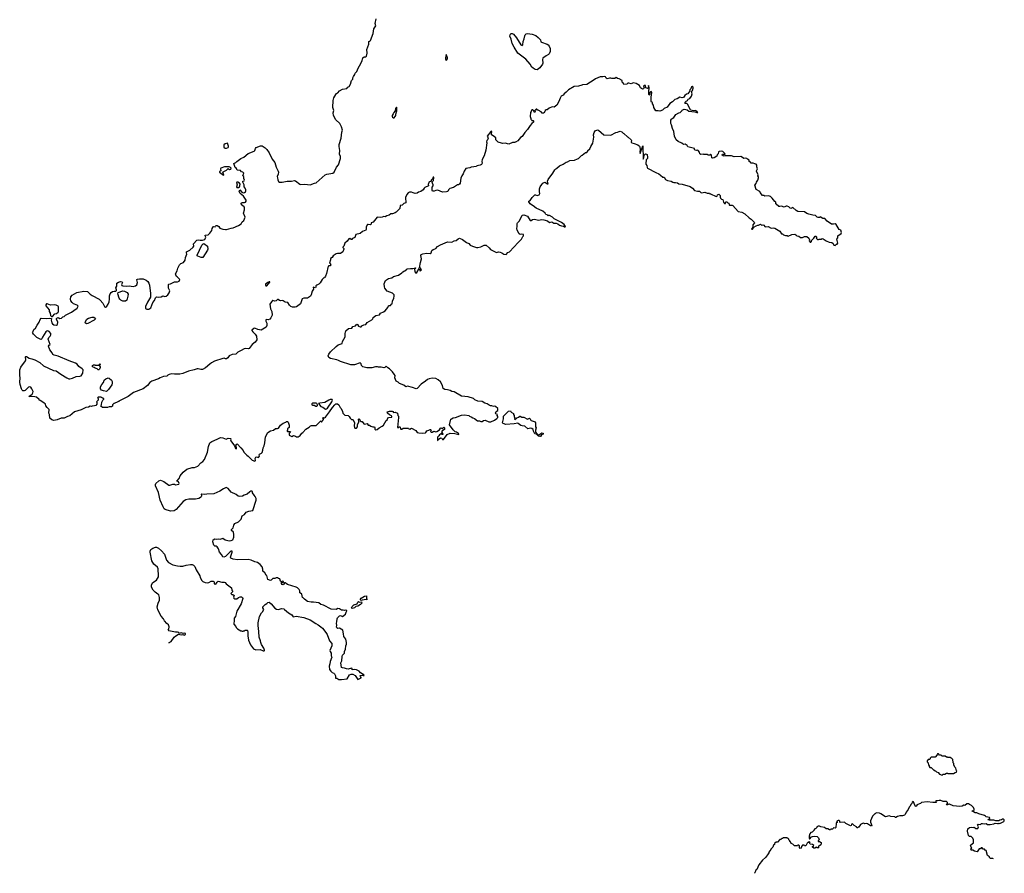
# Model space of a CAD drawing. Extents: x 2029662 to 2246637, y 225654 to 401419.
# Tile 1 of 256: x 2040260 to 2059370, y 259205 to 275766. Entities that reach past the tile are written whole.
import ezdxf

# ---------------------------------------------------------------- set-up
doc = ezdxf.new("R2010")
doc.units = 0

msp = doc.modelspace()

# ---------------------------------------------------------------- linework, layer by layer
at = {"layer": '0CON20XD'}
for points in [[(2042179, 270671), (2042215, 270685), (2042249, 270679), (2042254, 270665), (2042238, 270625), (2042245, 270611), (2042262, 270602), (2042325, 270594), (2042385, 270604), (2042465, 270589), (2042509, 270601), (2042531, 270619), (2042544, 270665), (2042533, 270717), (2042535, 270725), (2042545, 270732), (2042585, 270739), (2042656, 270736), (2042712, 270712), (2042745, 270688), (2042767, 270655), (2042778, 270615), (2042801, 270455), (2042801, 270405), (2042799, 270385), (2042739, 270285), (2042704, 270204), (2042701, 270161), (2042725, 270147), (2042765, 270149), (2042807, 270175), (2042845, 270282), (2042878, 270315), (2042893, 270367), (2042915, 270390), (2042945, 270382), (2043005, 270390), (2043035, 270408), (2043055, 270402), (2043065, 270398), (2043105, 270402), (2043132, 270425), (2043163, 270465), (2043171, 270505), (2043150, 270555), (2043148, 270625), (2043155, 270632), (2043185, 270638), (2043265, 270680), (2043325, 270682), (2043357, 270693), (2043367, 270727), (2043323, 270773), (2043302, 270785), (2043288, 270815), (2043287, 270835), (2043319, 270895), (2043329, 270945), (2043359, 271011), (2043385, 271037), (2043442, 271055), (2043472, 271098), (2043475, 271150), (2043506, 271214), (2043498, 271245), (2043500, 271265), (2043563, 271297), (2043630, 271355), (2043639, 271375), (2043636, 271414), (2043695, 271489), (2043725, 271497), (2043765, 271486), (2043805, 271488), (2043855, 271500), (2043872, 271545), (2043857, 271575), (2043858, 271585), (2043917, 271593), (2043952, 271625), (2043989, 271675), (2043993, 271715), (2044013, 271747), (2044025, 271752), (2044055, 271749), (2044063, 271757), (2044076, 271774), (2044095, 271775), (2044124, 271755), (2044145, 271722), (2044205, 271703), (2044255, 271693), (2044275, 271694), (2044365, 271723), (2044405, 271727), (2044505, 271772), (2044557, 271803), (2044576, 271845), (2044608, 271872), (2044639, 271935), (2044607, 272015), (2044624, 272075), (2044623, 272115), (2044616, 272136), (2044568, 272175), (2044561, 272205), (2044575, 272220), (2044625, 272220), (2044644, 272226), (2044656, 272244), (2044657, 272265), (2044605, 272345), (2044542, 272395), (2044521, 272435), (2044535, 272462), (2044571, 272421), (2044595, 272406), (2044620, 272410), (2044645, 272429), (2044651, 272445), (2044648, 272465), (2044638, 272498), (2044618, 272525), (2044615, 272560), (2044607, 272587), (2044588, 272615), (2044590, 272635), (2044615, 272642), (2044622, 272655), (2044613, 272685), (2044612, 272722), (2044590, 272735), (2044608, 272785), (2044590, 272805), (2044564, 272814), (2044545, 272840), (2044482, 272845), (2044465, 272880), (2044440, 272895), (2044414, 272975), (2044455, 272992), (2044476, 273014), (2044555, 273071), (2044609, 273101), (2044695, 273170), (2044810, 273215), (2044822, 273228), (2044835, 273270), (2044847, 273283), (2044935, 273320), (2044965, 273316), (2045025, 273278), (2045055, 273248), (2045105, 273180), (2045159, 273059), (2045212, 272995), (2045237, 272905), (2045276, 272825), (2045280, 272805), (2045275, 272770), (2045260, 272725), (2045262, 272695), (2045270, 272660), (2045286, 272625), (2045305, 272611), (2045355, 272611), (2045454, 272634), (2045537, 272633), (2045595, 272647), (2045611, 272641), (2045695, 272576), (2045715, 272571), (2045794, 272576), (2045895, 272563), (2045980, 272595), (2046015, 272601), (2046187, 272753), (2046222, 272768), (2046335, 272789), (2046366, 272805), (2046407, 272905), (2046445, 272951), (2046486, 273075), (2046484, 273114), (2046468, 273158), (2046471, 273225), (2046468, 273268), (2046458, 273308), (2046459, 273345), (2046502, 273465), (2046512, 273585), (2046523, 273625), (2046506, 273685), (2046476, 273755), (2046397, 273825), (2046352, 273905), (2046343, 273957), (2046357, 274005), (2046338, 274065), (2046342, 274195), (2046359, 274251), (2046396, 274315), (2046409, 274331), (2046435, 274346), (2046467, 274383), (2046525, 274416), (2046608, 274432), (2046626, 274455), (2046655, 274470), (2046678, 274512), (2046701, 274589), (2046725, 274614), (2046729, 274635), (2046736, 274665), (2046763, 274705), (2046771, 274729), (2046802, 274758), (2046832, 274828), (2046880, 274915), (2046907, 274975), (2046919, 275025), (2046945, 275048), (2046975, 275045), (2046989, 275055), (2047003, 275115), (2047000, 275185), (2047037, 275293), (2047035, 275340), (2047055, 275346), (2047067, 275363), (2047119, 275501), (2047135, 275586), (2047173, 275645), (2047162, 275695), (2047176, 275784)], [(2050305, 274791), (2050265, 274797), (2050224, 274824), (2050203, 274845), (2050169, 274905), (2050085, 275002), (2050055, 275017), (2049926, 275116), (2049855, 275235), (2049819, 275305), (2049801, 275385), (2049773, 275445), (2049777, 275475), (2049794, 275496), (2049815, 275498), (2049845, 275486), (2049904, 275415), (2049985, 275278), (2050015, 275264), (2050027, 275275), (2050031, 275345), (2050051, 275395), (2050061, 275455), (2050071, 275475), (2050091, 275489), (2050115, 275495), (2050204, 275485), (2050276, 275456), (2050322, 275422), (2050369, 275375), (2050376, 275336), (2050385, 275328), (2050495, 275292), (2050518, 275278), (2050537, 275255), (2050554, 275205), (2050553, 275147), (2050537, 275105), (2050521, 275089), (2050475, 275067), (2050412, 275018), (2050408, 274995), (2050413, 274925), (2050409, 274905), (2050358, 274832), (2050305, 274791)], [(2048545, 274980), (2048563, 275005), (2048563, 275023), (2048552, 275065), (2048535, 275090), (2048528, 275065), (2048530, 275045), (2048522, 275035), (2048522, 274995), (2048545, 274980)], [(2050635, 271903), (2050604, 271934), (2050545, 271970), (2050535, 271973), (2050515, 271961), (2050495, 271977), (2050470, 271985), (2050460, 272010), (2050415, 272052), (2050282, 272112), (2050225, 272157), (2050193, 272173), (2050167, 272195), (2050143, 272233), (2050142, 272245), (2050169, 272261), (2050204, 272316), (2050255, 272367), (2050268, 272368), (2050305, 272357), (2050345, 272368), (2050356, 272395), (2050348, 272428), (2050350, 272485), (2050363, 272525), (2050391, 272569), (2050415, 272593), (2050455, 272612), (2050505, 272582), (2050516, 272584), (2050507, 272635), (2050517, 272665), (2050610, 272790), (2050645, 272852), (2050665, 272872), (2050685, 272883), (2050735, 272932), (2050806, 272964), (2050865, 273003), (2050890, 273010), (2050935, 273036), (2051025, 273042), (2051085, 273068), (2051105, 273070), (2051165, 273130), (2051180, 273135), (2051210, 273165), (2051243, 273187), (2051265, 273190), (2051290, 273215), (2051290, 273225), (2051325, 273260), (2051343, 273307), (2051387, 273373), (2051402, 273485), (2051398, 273535), (2051408, 273575), (2051431, 273609), (2051475, 273628), (2051495, 273620), (2051595, 273532), (2051735, 273528), (2051830, 273575), (2051865, 273582), (2051895, 273598), (2051915, 273600), (2051945, 273590), (2051970, 273565), (2051985, 273560), (2052055, 273490), (2052070, 273485), (2052126, 273435), (2052132, 273422), (2052131, 273391), (2052140, 273375), (2052185, 273367), (2052255, 273340), (2052289, 273315), (2052298, 273295), (2052301, 273245), (2052295, 273205), (2052305, 273168), (2052355, 273320), (2052363, 273063), (2052376, 273085), (2052381, 273135), (2052405, 273162), (2052425, 273160), (2052438, 273148), (2052445, 273090), (2052445, 273070), (2052422, 273048), (2052410, 272975), (2052412, 272962), (2052432, 272935), (2052437, 272895), (2052443, 272885), (2052605, 272800), (2052666, 272776), (2052695, 272747), (2052743, 272713), (2052768, 272708), (2052797, 272667), (2052832, 272645), (2052905, 272630), (2052935, 272611), (2052955, 272606), (2052989, 272609), (2053028, 272598), (2053055, 272582), (2053115, 272576), (2053275, 272529), (2053320, 272500), (2053355, 272452), (2053415, 272440), (2053455, 272442), (2053480, 272415), (2053495, 272408), (2053555, 272418), (2053605, 272398), (2053645, 272400), (2053655, 272390), (2053665, 272390), (2053775, 272338), (2053795, 272342), (2053805, 272370), (2053832, 272382), (2053853, 272355), (2053854, 272324), (2053862, 272305), (2053882, 272285), (2053908, 272278), (2053918, 272228), (2053942, 272202), (2053958, 272202), (2053965, 272230), (2053985, 272230), (2054004, 272214), (2054026, 272206), (2054028, 272175), (2054035, 272168), (2054085, 272167), (2054101, 272161), (2054207, 272047), (2054275, 272030), (2054335, 271999), (2054415, 271920), (2054456, 271896), (2054515, 271837), (2054519, 271825), (2054491, 271785), (2054487, 271743), (2054465, 271703), (2054485, 271702), (2054511, 271739), (2054555, 271768), (2054585, 271780), (2054602, 271778), (2054635, 271798), (2054655, 271782), (2054685, 271788), (2054705, 271782), (2054720, 271755), (2054734, 271744), (2054785, 271752), (2054845, 271722), (2054885, 271728), (2054915, 271723), (2055016, 271666), (2055045, 271608), (2055065, 271608), (2055083, 271593), (2055125, 271578), (2055155, 271580), (2055175, 271568), (2055245, 271598), (2055305, 271603), (2055322, 271595), (2055341, 271571), (2055385, 271568), (2055415, 271542), (2055455, 271543), (2055495, 271562), (2055535, 271560), (2055577, 271527), (2055590, 271495), (2055580, 271475), (2055605, 271450), (2055615, 271450), (2055628, 271462), (2055630, 271485), (2055672, 271525), (2055698, 271565), (2055715, 271567), (2055730, 271545), (2055720, 271525), (2055745, 271500), (2055765, 271500), (2055775, 271510), (2055815, 271510), (2055835, 271520), (2055855, 271517), (2055915, 271476), (2055970, 271450), (2056025, 271444), (2056047, 271425), (2056064, 271394), (2056085, 271387), (2056115, 271410), (2056125, 271410), (2056137, 271433), (2056120, 271505), (2056136, 271534), (2056142, 271575), (2056206, 271615), (2056209, 271635), (2056197, 271685), (2056166, 271696), (2056108, 271795), (2056085, 271802), (2056054, 271796), (2056015, 271801), (2055934, 271855), (2055885, 271907), (2055845, 271909), (2055795, 271938), (2055785, 271930), (2055755, 271928), (2055735, 271937), (2055706, 271966), (2055655, 271971), (2055575, 271990), (2055536, 272006), (2055495, 272036), (2055365, 272047), (2055333, 272063), (2055265, 272120), (2055228, 272102), (2055215, 272106), (2055185, 272137), (2055156, 272146), (2055134, 272146), (2055095, 272130), (2055045, 272150), (2055015, 272139), (2054995, 272141), (2054942, 272185), (2054934, 272195), (2054934, 272224), (2054915, 272236), (2054866, 272305), (2054834, 272335), (2054795, 272350), (2054725, 272342), (2054705, 272352), (2054675, 272352), (2054630, 272415), (2054622, 272435), (2054554, 272474), (2054531, 272555), (2054552, 272585), (2054558, 272615), (2054585, 272650), (2054599, 272695), (2054598, 272715), (2054588, 272735), (2054592, 272755), (2054588, 272775), (2054558, 272818), (2054560, 272835), (2054580, 272875), (2054567, 272913), (2054566, 272946), (2054555, 272962), (2054525, 272968), (2054495, 272982), (2054455, 272982), (2054435, 273008), (2054420, 273015), (2054415, 273040), (2054385, 273058), (2054370, 273075), (2054355, 273080), (2054313, 273073), (2054288, 273095), (2054255, 273112), (2054125, 273106), (2054075, 273122), (2053955, 273122), (2053935, 273117), (2053913, 273123), (2053897, 273135), (2053903, 273155), (2053925, 273160), (2053945, 273150), (2053950, 273165), (2053906, 273206), (2053875, 273217), (2053835, 273210), (2053821, 273199), (2053816, 273164), (2053798, 273142), (2053792, 273115), (2053742, 273085), (2053715, 273076), (2053696, 273086), (2053688, 273135), (2053675, 273150), (2053665, 273150), (2053655, 273140), (2053625, 273140), (2053605, 273152), (2053535, 273150), (2053528, 273158), (2053483, 273153), (2053462, 273165), (2053456, 273196), (2053425, 273228), (2053415, 273232), (2053395, 273228), (2053367, 273237), (2053360, 273245), (2053358, 273268), (2053225, 273302), (2053213, 273325), (2053195, 273341), (2053175, 273349), (2053145, 273343), (2053112, 273372), (2053037, 273405), (2053003, 273433), (2052966, 273505), (2052956, 273595), (2052929, 273655), (2052912, 273725), (2052898, 273755), (2052899, 273815), (2052908, 273835), (2052925, 273852), (2052953, 273867), (2052998, 273925), (2053055, 273958), (2053080, 273965), (2053110, 273995), (2053115, 274010), (2053157, 274027), (2053186, 274026), (2053212, 274018), (2053245, 273994), (2053365, 273980), (2053405, 273964), (2053420, 273965), (2053405, 273988), (2053385, 274000), (2053367, 274003), (2053345, 273997), (2053281, 274011), (2053229, 274119), (2053207, 274137), (2053185, 274137), (2053167, 274147), (2053173, 274165), (2053195, 274188), (2053219, 274201), (2053232, 274225), (2053268, 274235), (2053300, 274285), (2053310, 274325), (2053300, 274375), (2053317, 274393), (2053328, 274435), (2053328, 274455), (2053315, 274468), (2053302, 274465), (2053286, 274424), (2053267, 274405), (2053260, 274375), (2053242, 274348), (2053225, 274330), (2053201, 274319), (2053168, 274292), (2053145, 274257), (2053115, 274252), (2053075, 274260), (2053020, 274230), (2052975, 274216), (2052929, 274171), (2052881, 274139), (2052825, 274070), (2052769, 274041), (2052735, 274010), (2052685, 273990), (2052655, 274000), (2052605, 273998), (2052569, 274065), (2052560, 274105), (2052543, 274135), (2052542, 274155), (2052535, 274168), (2052525, 274168), (2052519, 274185), (2052517, 274265), (2052526, 274356), (2052515, 274370), (2052504, 274366), (2052492, 274355), (2052485, 274310), (2052475, 274300), (2052472, 274312), (2052470, 274375), (2052480, 274445), (2052465, 274488), (2052456, 274444), (2052445, 274432), (2052412, 274445), (2052406, 274486), (2052385, 274492), (2052368, 274475), (2052377, 274445), (2052373, 274435), (2052365, 274423), (2052345, 274420), (2052312, 274445), (2052288, 274488), (2052225, 274526), (2052165, 274541), (2052125, 274520), (2052084, 274536), (2052065, 274532), (2052045, 274512), (2051985, 274510), (2051975, 274540), (2051960, 274545), (2051952, 274555), (2051950, 274585), (2051895, 274618), (2051863, 274623), (2051835, 274642), (2051812, 274628), (2051755, 274622), (2051732, 274632), (2051705, 274633), (2051665, 274619), (2051645, 274632), (2051632, 274655), (2051615, 274663), (2051575, 274657), (2051525, 274660), (2051435, 274620), (2051411, 274598), (2051265, 274506), (2051185, 274502), (2051173, 274497)], [(2051173, 274497), (2051106, 274474), (2051023, 274467), (2050914, 274406), (2050865, 274358), (2050825, 274329), (2050805, 274304), (2050771, 274280), (2050750, 274245), (2050725, 274177), (2050685, 274107), (2050635, 274071), (2050593, 274077), (2050535, 274050), (2050495, 274020), (2050475, 274020), (2050460, 274005), (2050460, 273995), (2050435, 273950), (2050402, 273952), (2050380, 273975), (2050325, 274010), (2050312, 274012), (2050295, 274030), (2050285, 274030), (2050260, 274005), (2050262, 273978), (2050255, 273970), (2050245, 273970), (2050238, 273998), (2050220, 274015), (2050200, 274015), (2050190, 273985), (2050172, 273965), (2050168, 273885), (2050182, 273852), (2050183, 273833), (2050192, 273822), (2050203, 273813), (2050225, 273812), (2050232, 273805), (2050233, 273775), (2050200, 273750), (2050169, 273715), (2050118, 273635), (2050062, 273578), (2050015, 273500), (2049980, 273480), (2049927, 273413), (2049885, 273390), (2049875, 273390), (2049865, 273380), (2049825, 273380), (2049755, 273352), (2049685, 273372), (2049635, 273361), (2049565, 273382), (2049545, 273392), (2049502, 273435), (2049498, 273475), (2049452, 273515), (2049420, 273535), (2049418, 273555), (2049426, 273586), (2049415, 273602), (2049405, 273598), (2049330, 273505), (2049346, 273486), (2049350, 273465), (2049342, 273438), (2049328, 273422), (2049323, 273397), (2049328, 273375), (2049310, 273235), (2049273, 273125), (2049233, 273055), (2049230, 273015), (2049239, 272985), (2049225, 272958), (2049197, 272943), (2049135, 272928), (2049125, 272918), (2049024, 272906), (2048995, 272893), (2048920, 272880), (2048888, 272825), (2048870, 272775), (2048843, 272735), (2048822, 272688), (2048808, 272595), (2048798, 272575), (2048775, 272560), (2048755, 272560), (2048682, 272508), (2048608, 272492), (2048580, 272465), (2048570, 272435), (2048542, 272428), (2048465, 272421), (2048375, 272460), (2048335, 272452), (2048305, 272438), (2048275, 272440), (2048268, 272455), (2048268, 272515), (2048288, 272545), (2048288, 272565), (2048270, 272595), (2048267, 272615), (2048272, 272628), (2048291, 272645), (2048300, 272695), (2048295, 272710), (2048285, 272710), (2048270, 272680), (2048247, 272655), (2048245, 272630), (2048202, 272615), (2048197, 272583), (2048190, 272575), (2048196, 272544), (2048125, 272512), (2048108, 272495), (2048093, 272467), (2048046, 272434), (2047998, 272422), (2047975, 272402), (2047935, 272393), (2047895, 272404), (2047865, 272422), (2047825, 272420), (2047801, 272409), (2047773, 272375), (2047747, 272313), (2047753, 272215), (2047737, 272203), (2047715, 272198), (2047682, 272168), (2047645, 272162), (2047635, 272100), (2047565, 272033), (2047545, 272020), (2047495, 272002), (2047462, 271998), (2047428, 271972), (2047385, 271963), (2047355, 271943), (2047325, 271947), (2047295, 271935), (2047255, 271928), (2047195, 271933), (2047120, 271840), (2047084, 271826), (2047083, 271805), (2047075, 271792), (2047065, 271787), (2047025, 271794), (2047010, 271790), (2046984, 271744), (2046982, 271695), (2046976, 271684), (2046911, 271659), (2046865, 271619), (2046785, 271596), (2046767, 271543), (2046721, 271519), (2046705, 271499), (2046695, 271499), (2046665, 271518), (2046645, 271511), (2046615, 271469), (2046572, 271428), (2046552, 271375), (2046530, 271355), (2046530, 271345), (2046549, 271329), (2046553, 271315), (2046531, 271265), (2046485, 271231), (2046425, 271228), (2046405, 271220), (2046345, 271183), (2046322, 271155), (2046290, 271135), (2046292, 271105), (2046270, 271045), (2046285, 271040), (2046297, 271005), (2046285, 270993), (2046258, 270992), (2046248, 270982), (2046217, 270843), (2046195, 270790), (2046185, 270770), (2046175, 270760), (2046165, 270760), (2046130, 270725), (2046095, 270660), (2046067, 270633), (2046025, 270618), (2046010, 270605), (2046008, 270575), (2046000, 270565), (2045953, 270577), (2045965, 270540), (2045938, 270502), (2045916, 270425), (2045903, 270405), (2045885, 270387), (2045845, 270364), (2045775, 270363), (2045745, 270348), (2045712, 270255), (2045635, 270197), (2045605, 270189), (2045555, 270188), (2045525, 270202), (2045497, 270227), (2045465, 270278), (2045414, 270284), (2045375, 270312), (2045355, 270316), (2045325, 270309), (2045302, 270315), (2045275, 270334), (2045265, 270334), (2045238, 270312), (2045205, 270302), (2045175, 270318), (2045165, 270316), (2045145, 270295), (2045116, 270245), (2045127, 270155), (2045153, 270107), (2045159, 270035), (2045136, 269984), (2045115, 269957), (2045085, 269940), (2045052, 269948), (2045036, 269944), (2045038, 269915), (2045056, 269875), (2045056, 269834), (2045045, 269802), (2044945, 269740), (2044885, 269752), (2044825, 269779), (2044805, 269773), (2044768, 269742), (2044767, 269735), (2044787, 269707), (2044828, 269665), (2044854, 269625), (2044864, 269556), (2044831, 269509), (2044773, 269467), (2044711, 269385), (2044695, 269380), (2044647, 269387), (2044615, 269382), (2044556, 269345), (2044492, 269318), (2044453, 269277), (2044385, 269269), (2044328, 269242), (2044302, 269205), (2044275, 269187), (2044255, 269186), (2044228, 269198), (2044202, 269195), (2044042, 269138), (2043982, 269108), (2043952, 269085), (2043865, 269010), (2043809, 268981), (2043775, 268978), (2043725, 268991), (2043705, 268990), (2043649, 268971), (2043535, 268948), (2043426, 268904), (2043365, 268890), (2043265, 268890), (2043214, 268896), (2043160, 268885), (2043135, 268872), (2043115, 268853), (2043054, 268846), (2042985, 268820), (2042955, 268800), (2042825, 268753), (2042784, 268726), (2042740, 268670), (2042654, 268606), (2042470, 268530), (2042365, 268458), (2042275, 268408), (2042195, 268370), (2042185, 268360), (2042172, 268358), (2042165, 268350), (2042095, 268322), (2042085, 268320), (2042060, 268295), (2042062, 268265), (2042045, 268252), (2041995, 268258), (2041965, 268242), (2041865, 268240), (2041833, 268265), (2041847, 268295), (2041856, 268344), (2041873, 268387), (2041890, 268405), (2041890, 268415), (2041865, 268420), (2041847, 268437), (2041832, 268442), (2041785, 268440), (2041770, 268425), (2041780, 268415), (2041780, 268385), (2041750, 268355), (2041760, 268345), (2041758, 268305), (2041735, 268282), (2041715, 268272), (2041665, 268270), (2041655, 268262), (2041625, 268268), (2041595, 268250), (2041545, 268242), (2041456, 268194), (2041325, 268157), (2041235, 268083), (2041185, 268070), (2041125, 268038), (2041065, 268032), (2040985, 268002), (2040925, 267992), (2040885, 268000), (2040842, 268032), (2040840, 268105), (2040828, 268135), (2040832, 268202), (2040795, 268240), (2040770, 268275), (2040760, 268305), (2040730, 268335), (2040655, 268380), (2040645, 268380), (2040640, 268395), (2040585, 268440), (2040555, 268450), (2040440, 268455), (2040501, 268499), (2040516, 268524), (2040520, 268555), (2040496, 268606), (2040475, 268639), (2040455, 268644), (2040434, 268636), (2040395, 268595), (2040365, 268574), (2040345, 268565), (2040318, 268568), (2040307, 268577), (2040293, 268603), (2040271, 268685), (2040265, 268735), (2040270, 268815), (2040262, 268865), (2040260, 268975), (2040285, 269024), (2040371, 269145), (2040379, 269169), (2040371, 269225), (2040377, 269233), (2040395, 269232), (2040445, 269198), (2040495, 269189), (2040555, 269168), (2040652, 269112), (2040725, 269052), (2040915, 268961), (2040965, 268954), (2041058, 268888), (2041177, 268817), (2041215, 268799), (2041235, 268796), (2041288, 268812), (2041357, 268845), (2041425, 268849), (2041454, 268856), (2041488, 268905), (2041489, 268970), (2041473, 268993), (2041405, 269036), (2041374, 269084), (2041344, 269105), (2041219, 269149), (2041005, 269239), (2040929, 269259), (2040905, 269273), (2040889, 269305), (2040845, 269363), (2040819, 269435), (2040825, 269456), (2040846, 269454), (2040854, 269465), (2040815, 269565), (2040825, 269601), (2040851, 269629), (2040867, 269653), (2040863, 269675), (2040835, 269715), (2040805, 269731), (2040785, 269726), (2040767, 269713), (2040703, 269607), (2040688, 269572), (2040677, 269563), (2040655, 269566), (2040595, 269598), (2040526, 269665), (2040511, 269695), (2040512, 269705), (2040537, 269753), (2040567, 269783), (2040598, 269842), (2040637, 269895), (2040655, 269952), (2040675, 269972), (2040785, 269966), (2040845, 269978), (2040875, 269970), (2040880, 269965), (2040874, 269934), (2040884, 269884), (2040894, 269864), (2040925, 269843), (2040975, 269840), (2040992, 269855), (2041000, 269895), (2041000, 269905), (2040972, 269948), (2040973, 269967), (2040980, 269975), (2041005, 269990), (2041041, 269971), (2041070, 269975), (2041095, 270000), (2041125, 270008), (2041146, 270034), (2041265, 270090), (2041314, 270126), (2041375, 270172), (2041392, 270205), (2041375, 270230), (2041305, 270250), (2041276, 270276), (2041254, 270314), (2041246, 270345), (2041252, 270388), (2041278, 270422), (2041369, 270475), (2041505, 270502), (2041573, 270495), (2041628, 270438), (2041665, 270413), (2041803, 270343), (2041825, 270326), (2041872, 270265), (2041909, 270199), (2041925, 270189), (2041942, 270198), (2041975, 270249), (2041995, 270295), (2042004, 270345), (2042005, 270410), (2042016, 270444), (2042035, 270473), (2042062, 270495), (2042095, 270502), (2042125, 270500), (2042138, 270512), (2042140, 270525), (2042128, 270565), (2042143, 270597), (2042143, 270657), (2042179, 270671)], [(2047513, 273863), (2047525, 273863), (2047560, 273905), (2047562, 273935), (2047582, 273995), (2047580, 274065), (2047575, 274070), (2047552, 274045), (2047548, 273995), (2047522, 273968), (2047511, 273939), (2047488, 273905), (2047488, 273888), (2047497, 273877), (2047513, 273863)], [(2044275, 273272), (2044303, 273287), (2044312, 273298), (2044312, 273315), (2044295, 273370), (2044245, 273360), (2044220, 273335), (2044221, 273301), (2044231, 273281), (2044245, 273272), (2044275, 273272)], [(2044215, 272752), (2044220, 272755), (2044202, 272805), (2044207, 272813), (2044273, 272847), (2044305, 272880), (2044310, 272870), (2044331, 272861), (2044360, 272865), (2044362, 272885), (2044349, 272899), (2044325, 272912), (2044285, 272908), (2044237, 272913), (2044162, 272885), (2044158, 272875), (2044162, 272835), (2044135, 272818), (2044136, 272805), (2044215, 272752)], [(2044477, 272507), (2044505, 272510), (2044524, 272526), (2044535, 272545), (2044538, 272578), (2044526, 272596), (2044495, 272612), (2044476, 272614), (2044466, 272605), (2044481, 272565), (2044470, 272515), (2044477, 272507)], [(2043845, 267233), (2043904, 267375), (2043922, 267485), (2043948, 267555), (2043989, 267585), (2044094, 267626), (2044155, 267659), (2044205, 267656), (2044265, 267630), (2044304, 267646), (2044353, 267643), (2044360, 267635), (2044350, 267615), (2044357, 267595), (2044427, 267497), (2044450, 267445), (2044465, 267440), (2044470, 267445), (2044470, 267465), (2044460, 267475), (2044460, 267525), (2044478, 267538), (2044555, 267460), (2044598, 267405), (2044612, 267375), (2044667, 267317), (2044695, 267298), (2044775, 267218), (2044825, 267198), (2044836, 267214), (2044832, 267255), (2044842, 267278), (2044855, 267282), (2044897, 267273), (2044912, 267295), (2044908, 267325), (2044912, 267335), (2044954, 267356), (2044968, 267372), (2044981, 267415), (2044985, 267460), (2045005, 267500), (2045016, 267554), (2045033, 267675), (2045075, 267758), (2045128, 267792), (2045185, 267802), (2045228, 267832), (2045265, 267832), (2045285, 267840), (2045324, 267896), (2045373, 267937), (2045425, 267960), (2045435, 267970), (2045455, 267970), (2045470, 267955), (2045492, 267902), (2045488, 267855), (2045460, 267825), (2045450, 267785), (2045465, 267772), (2045485, 267782), (2045517, 267777), (2045488, 267745), (2045493, 267705), (2045545, 267678), (2045575, 267696), (2045615, 267686), (2045635, 267673), (2045665, 267671), (2045704, 267696), (2045733, 267745), (2045753, 267757), (2045815, 267823), (2045881, 267859), (2045904, 267886), (2045925, 267891), (2046015, 267890), (2046105, 267980), (2046115, 267960), (2046158, 268008), (2046158, 268028), (2046140, 268035), (2046155, 268050), (2046175, 268042), (2046196, 268054), (2046272, 268158), (2046331, 268245), (2046375, 268296), (2046395, 268316), (2046426, 268316), (2046452, 268295), (2046482, 268245), (2046502, 268225), (2046526, 268166), (2046532, 268135), (2046547, 268117), (2046573, 268093), (2046637, 268087), (2046655, 268070), (2046674, 268034), (2046702, 268012), (2046725, 268010), (2046735, 268002), (2046759, 267945), (2046751, 267889), (2046757, 267855), (2046765, 267842), (2046775, 267838), (2046795, 267842), (2046814, 267865), (2046816, 267905), (2046842, 267965), (2046834, 268015), (2046845, 268023), (2046858, 268015), (2046870, 267985), (2046885, 267970), (2046905, 267970), (2046940, 267925), (2046955, 267920), (2047002, 267932), (2047025, 267902), (2047047, 267897), (2047075, 267880), (2047115, 267870), (2047145, 267870), (2047153, 267853), (2047155, 267820), (2047165, 267810), (2047175, 267810), (2047195, 267818), (2047235, 267850), (2047295, 267878), (2047318, 267902), (2047372, 267988), (2047399, 268011), (2047405, 268040), (2047425, 268050), (2047480, 268055), (2047482, 268065), (2047475, 268078), (2047435, 268098), (2047398, 268135), (2047391, 268155), (2047399, 268161), (2047435, 268173), (2047491, 268171), (2047502, 268165), (2047515, 268148), (2047545, 268152), (2047590, 268135), (2047602, 268085), (2047612, 268072), (2047614, 268045), (2047590, 267855), (2047605, 267850), (2047622, 267868), (2047635, 267870), (2047645, 267860), (2047648, 267828), (2047655, 267820), (2047675, 267822), (2047705, 267838), (2047745, 267840), (2047805, 267840), (2047815, 267828), (2047835, 267822), (2047865, 267843), (2047950, 267795), (2047976, 267756), (2048005, 267748), (2048075, 267746), (2048135, 267751), (2048145, 267756), (2048164, 267786), (2048201, 267799), (2048225, 267816), (2048237, 267815), (2048248, 267805), (2048232, 267775), (2048243, 267763), (2048265, 267766), (2048295, 267782), (2048335, 267771), (2048356, 267774), (2048410, 267810), (2048425, 267842), (2048435, 267850), (2048457, 267837), (2048495, 267860), (2048508, 267845), (2048506, 267815), (2048450, 267785), (2048450, 267755), (2048472, 267725), (2048470, 267715), (2048462, 267715), (2048445, 267740), (2048407, 267713), (2048395, 267692), (2048366, 267664), (2048372, 267625), (2048370, 267600), (2048380, 267605), (2048382, 267618), (2048425, 267652), (2048450, 267650), (2048465, 267620), (2048485, 267622), (2048558, 267715), (2048615, 267747), (2048705, 267740), (2048780, 267715), (2048782, 267725), (2048775, 267737), (2048736, 267766), (2048715, 267773), (2048675, 267808), (2048600, 267905), (2048628, 268015), (2048638, 268025), (2048675, 268039), (2048720, 268045), (2048834, 268096), (2048895, 268097), (2048975, 268088), (2048993, 268073), (2049025, 268064), (2049055, 268042), (2049085, 268031), (2049145, 267984), (2049185, 267984), (2049211, 267971), (2049235, 267968), (2049265, 267990), (2049295, 267998), (2049365, 267964), (2049405, 267964), (2049474, 267997), (2049522, 268028), (2049539, 268045), (2049540, 268065), (2049530, 268085), (2049532, 268105), (2049502, 268122), (2049494, 268135), (2049505, 268163), (2049540, 268185), (2049540, 268225), (2049495, 268264), (2049478, 268268), (2049453, 268263), (2049425, 268274), (2049395, 268275), (2049369, 268288), (2049336, 268316), (2049285, 268329), (2049236, 268356), (2049155, 268365), (2049095, 268393), (2049065, 268416), (2048965, 268449), (2048835, 268464), (2048695, 268543), (2048645, 268551), (2048615, 268570), (2048563, 268585), (2048510, 268590), (2048480, 268610), (2048465, 268670), (2048427, 268737), (2048385, 268779), (2048335, 268804), (2048265, 268811), (2048209, 268801), (2048175, 268786), (2048136, 268755), (2048055, 268694), (2047975, 268611), (2047955, 268606), (2047885, 268632), (2047786, 268654), (2047755, 268646), (2047714, 268674), (2047629, 268709), (2047604, 268734), (2047566, 268756), (2047544, 268815), (2047546, 268865), (2047530, 268890), (2047498, 268935), (2047440, 268995), (2047405, 269010), (2047375, 269042), (2047349, 269021), (2047325, 269014), (2047275, 269026), (2047225, 269022), (2047205, 269030), (2047165, 269029), (2047094, 269014), (2046995, 269014), (2046919, 269029), (2046897, 269055), (2046889, 269089), (2046865, 269108), (2046755, 269067), (2046685, 269068), (2046485, 269132), (2046445, 269152), (2046415, 269168), (2046295, 269192), (2046261, 269211), (2046248, 269245), (2046260, 269275), (2046295, 269320), (2046400, 269425), (2046443, 269457), (2046518, 269485), (2046524, 269525), (2046576, 269615), (2046574, 269675), (2046592, 269728), (2046642, 269775), (2046707, 269783), (2046727, 269813), (2046775, 269827), (2046805, 269857), (2046815, 269852), (2046835, 269822), (2046865, 269810), (2046885, 269810), (2046900, 269825), (2046940, 269845), (2046975, 269852), (2047002, 269888), (2047095, 269940), (2047113, 269965), (2047118, 269985), (2047173, 270027), (2047245, 270041), (2047265, 270070), (2047322, 270095), (2047355, 270120), (2047408, 270182), (2047420, 270215), (2047425, 270220), (2047459, 270221), (2047475, 270248), (2047488, 270255), (2047498, 270305), (2047522, 270365), (2047530, 270405), (2047525, 270430), (2047495, 270460), (2047395, 270502), (2047348, 270558), (2047339, 270585), (2047336, 270644), (2047344, 270676), (2047360, 270705), (2047415, 270743), (2047480, 270760), (2047515, 270786), (2047615, 270808), (2047677, 270853), (2047695, 270874), (2047730, 270895), (2047755, 270900), (2047773, 270925), (2047785, 270929), (2047845, 270940), (2047893, 270937), (2047942, 270952), (2047948, 270945), (2047922, 270928), (2047920, 270915), (2047932, 270902), (2047932, 270875), (2047948, 270848), (2047965, 270858), (2048015, 270940), (2048035, 270890), (2048057, 270915), (2048035, 270950), (2048022, 270952), (2048038, 271055), (2048059, 271125), (2048048, 271188), (2048055, 271213), (2048085, 271226), (2048155, 271236), (2048225, 271228), (2048245, 271240), (2048258, 271285), (2048285, 271306), (2048306, 271314), (2048335, 271328), (2048372, 271368), (2048425, 271397), (2048565, 271454), (2048645, 271450), (2048694, 271476), (2048733, 271485), (2048770, 271515), (2048795, 271526), (2048854, 271504), (2048934, 271444), (2048974, 271425), (2049005, 271391), (2049050, 271370), (2049125, 271348), (2049155, 271346), (2049212, 271358), (2049275, 271390), (2049315, 271392), (2049372, 271342), (2049397, 271307), (2049489, 271259), (2049515, 271249), (2049555, 271260), (2049585, 271257), (2049618, 271245), (2049655, 271217), (2049705, 271210), (2049731, 271249), (2049766, 271264), (2049935, 271444), (2050000, 271505), (2050025, 271560), (2050040, 271575), (2050035, 271600), (2050005, 271607), (2049975, 271600), (2049951, 271611), (2049915, 271680), (2049910, 271715), (2049916, 271755), (2049915, 271810), (2049922, 271825), (2049963, 271865), (2050015, 271972), (2050045, 271982), (2050115, 271956), (2050165, 271872), (2050185, 271873), (2050211, 271889), (2050245, 271896), (2050335, 271874), (2050385, 271888), (2050435, 271886), (2050502, 271865), (2050545, 271833), (2050585, 271846), (2050625, 271819), (2050675, 271817), (2050705, 271804), (2050735, 271781), (2050775, 271766), (2050815, 271760), (2050836, 271744), (2050850, 271745), (2050852, 271755), (2050827, 271795), (2050775, 271833), (2050635, 271903)], [(2043815, 271151), (2043785, 271151), (2043717, 271175), (2043705, 271185), (2043704, 271195), (2043798, 271392), (2043820, 271420), (2043835, 271424), (2043905, 271375), (2043912, 271315), (2043905, 271293), (2043815, 271151)], [(2045055, 270603), (2045118, 270675), (2045115, 270680), (2045105, 270682), (2045075, 270668), (2045032, 270635), (2045028, 270615), (2045040, 270605), (2045055, 270603)], [(2042315, 270303), (2042264, 270306), (2042226, 270325), (2042202, 270345), (2042189, 270365), (2042162, 270445), (2042170, 270470), (2042265, 270504), (2042295, 270501), (2042347, 270475), (2042365, 270440), (2042361, 270405), (2042340, 270325), (2042315, 270303)], [(2040895, 270010), (2040945, 270060), (2040977, 270063), (2041005, 270090), (2041010, 270105), (2041010, 270195), (2041005, 270210), (2040968, 270228), (2040935, 270233), (2040855, 270230), (2040795, 270253), (2040779, 270251), (2040768, 270235), (2040770, 270215), (2040832, 270135), (2040833, 270105), (2040850, 270075), (2040858, 270028), (2040875, 270010), (2040895, 270010)], [(2041555, 269868), (2041532, 269885), (2041535, 269910), (2041565, 269957), (2041594, 269976), (2041667, 269997), (2041697, 269997), (2041728, 269978), (2041730, 269965), (2041703, 269937), (2041585, 269873), (2041555, 269868)], [(2041795, 268970), (2041785, 268970), (2041762, 268992), (2041723, 269003), (2041708, 269018), (2041675, 269030), (2041670, 269035), (2041672, 269055), (2041695, 269068), (2041717, 269067), (2041725, 269060), (2041795, 269060), (2041802, 269078), (2041815, 269090), (2041830, 269075), (2041810, 269055), (2041810, 269045), (2041820, 269035), (2041820, 269015), (2041807, 268983), (2041795, 268970)], [(2041945, 268550), (2041885, 268563), (2041850, 268580), (2041831, 268605), (2041829, 268641), (2041852, 268688), (2041885, 268730), (2041899, 268771), (2041929, 268801), (2041975, 268818), (2041999, 268809), (2042039, 268769), (2042055, 268745), (2042058, 268715), (2042046, 268684), (2041982, 268588), (2041945, 268550)], [(2046005, 268268), (2046025, 268270), (2046037, 268283), (2046038, 268295), (2046028, 268318), (2046017, 268327), (2045942, 268328), (2045930, 268315), (2045932, 268295), (2045945, 268288), (2045975, 268288), (2046005, 268268)], [(2046195, 268208), (2046215, 268213), (2046235, 268229), (2046315, 268355), (2046328, 268385), (2046325, 268396), (2046285, 268396), (2046258, 268385), (2046185, 268337), (2046085, 268327), (2046062, 268318), (2046104, 268264), (2046145, 268248), (2046195, 268208)], [(2050355, 267679), (2050327, 267685), (2050293, 267723), (2050255, 267731), (2050230, 267785), (2050228, 267815), (2050200, 267835), (2050175, 267838), (2050125, 267828), (2050065, 267880), (2050010, 267885), (2049985, 267894), (2049935, 267934), (2049925, 267938), (2049855, 267923), (2049695, 267914), (2049645, 267929), (2049631, 267945), (2049647, 268023), (2049650, 268075), (2049745, 268172), (2049785, 268177), (2049800, 268150), (2049842, 268125), (2049843, 268103), (2049860, 268085), (2049860, 268055), (2049870, 268045), (2049862, 268025), (2049872, 268012), (2049906, 268044), (2049940, 268055), (2049965, 268072), (2049975, 268072), (2050005, 268054), (2050045, 268056), (2050113, 268017), (2050155, 268032), (2050168, 268025), (2050171, 268001), (2050185, 267988), (2050263, 267965), (2050271, 267945), (2050273, 267903), (2050268, 267868), (2050282, 267845), (2050273, 267805), (2050272, 267765), (2050302, 267722), (2050338, 267712), (2050395, 267750), (2050420, 267745), (2050418, 267722), (2050385, 267710), (2050365, 267682), (2050355, 267679)], [(2043158, 263668), (2043160, 263685), (2043200, 263705), (2043257, 263783), (2043290, 263815), (2043345, 263842), (2043395, 263834), (2043426, 263836), (2043455, 263828), (2043480, 263840), (2043481, 263855), (2043465, 263863), (2043435, 263856), (2043395, 263869), (2043358, 263858), (2043346, 263876), (2043325, 263886), (2043284, 263884), (2043155, 263908), (2043142, 263925), (2043157, 263943), (2043162, 263985), (2043147, 264027), (2043114, 264054), (2043072, 264105), (2043053, 264143), (2043004, 264194), (2042943, 264315), (2042927, 264375), (2042947, 264445), (2042972, 264505), (2042976, 264556), (2042958, 264605), (2042943, 264623), (2042887, 264657), (2042848, 264695), (2042820, 264755), (2042817, 264795), (2042835, 264840), (2042880, 264875), (2042916, 264894), (2042952, 264955), (2042957, 264995), (2042950, 265095), (2042948, 265115), (2042933, 265143), (2042865, 265203), (2042824, 265265), (2042794, 265436), (2042794, 265456), (2042806, 265484), (2042845, 265514), (2042895, 265529), (2042915, 265529), (2042952, 265515), (2043014, 265464), (2043071, 265395), (2043112, 265282), (2043148, 265235), (2043235, 265191), (2043325, 265171), (2043375, 265164), (2043424, 265166), (2043494, 265184), (2043575, 265193), (2043605, 265193), (2043635, 265182), (2043662, 265155), (2043688, 265095), (2043757, 264975), (2043762, 264945), (2043792, 264885), (2043815, 264868), (2043860, 264845), (2043905, 264840), (2043930, 264845), (2043975, 264870), (2044013, 264873), (2044025, 264868), (2044032, 264855), (2044035, 264822), (2044065, 264813), (2044092, 264855), (2044115, 264871), (2044185, 264850), (2044226, 264856), (2044245, 264846), (2044265, 264824), (2044368, 264745), (2044378, 264698), (2044392, 264685), (2044392, 264675), (2044390, 264665), (2044360, 264635), (2044380, 264615), (2044395, 264612), (2044422, 264595), (2044412, 264565), (2044415, 264540), (2044437, 264533), (2044475, 264532), (2044505, 264558), (2044537, 264567), (2044565, 264568), (2044586, 264556), (2044590, 264535), (2044558, 264435), (2044475, 264290), (2044451, 264189), (2044420, 264155), (2044420, 264095), (2044413, 264055), (2044418, 264038), (2044455, 263990), (2044460, 263975), (2044490, 263945), (2044555, 263910), (2044565, 263910), (2044575, 263900), (2044595, 263900), (2044605, 263910), (2044625, 263910), (2044635, 263920), (2044675, 263920), (2044680, 263915), (2044690, 263885), (2044688, 263815), (2044698, 263725), (2044740, 263635), (2044797, 263557), (2044845, 263541), (2044925, 263550), (2044985, 263518), (2045002, 263518), (2045010, 263525), (2045010, 263535), (2044998, 263575), (2044953, 263643), (2044938, 263685), (2044936, 263716), (2044907, 263787), (2044903, 263893), (2044888, 264015), (2044888, 264065), (2044912, 264185), (2044952, 264255), (2044972, 264275), (2044996, 264324), (2044980, 264355), (2044978, 264375), (2045022, 264418), (2045055, 264437), (2045074, 264456), (2045105, 264462), (2045141, 264435), (2045211, 264351), (2045245, 264328), (2045275, 264324), (2045349, 264341), (2045385, 264335), (2045401, 264321), (2045478, 264258), (2045545, 264220), (2045565, 264182), (2045626, 264196), (2045775, 264166), (2045897, 264125), (2046005, 264051), (2046056, 264026), (2046107, 263987), (2046138, 263958), (2046204, 263875), (2046228, 263835), (2046275, 263718), (2046319, 263665), (2046321, 263655), (2046316, 263615), (2046282, 263525), (2046286, 263506), (2046303, 263475), (2046307, 263427), (2046320, 263395), (2046288, 263315), (2046282, 263268), (2046264, 263225), (2046275, 263158), (2046297, 263127), (2046325, 263100), (2046360, 263085), (2046373, 263073), (2046390, 263035), (2046391, 262991), (2046405, 262988), (2046415, 262992), (2046455, 262967), (2046504, 262966), (2046615, 262980), (2046662, 263055), (2046695, 263067), (2046725, 263067), (2046772, 263045), (2046825, 262968), (2046888, 262995), (2046890, 263005), (2046875, 263020), (2046870, 263045), (2046905, 263051), (2046925, 263043), (2046946, 263044), (2046942, 263055), (2046876, 263096), (2046849, 263125), (2046795, 263154), (2046755, 263159), (2046715, 263150), (2046713, 263175), (2046700, 263185), (2046635, 263166), (2046601, 263171), (2046566, 263186), (2046525, 263188), (2046509, 263199), (2046491, 263289), (2046512, 263328), (2046518, 263412), (2046528, 263435), (2046566, 263475), (2046561, 263509), (2046582, 263555), (2046587, 263615), (2046601, 263649), (2046604, 263685), (2046596, 263716), (2046587, 263747), (2046551, 263801), (2046547, 263853), (2046529, 263925), (2046465, 263958), (2046435, 263953), (2046415, 263970), (2046411, 263985), (2046417, 264015), (2046406, 264055), (2046416, 264085), (2046423, 264145), (2046431, 264159), (2046469, 264201), (2046486, 264206), (2046525, 264190), (2046585, 264233), (2046596, 264274), (2046610, 264295), (2046608, 264305), (2046585, 264310), (2046565, 264302), (2046535, 264313), (2046505, 264307), (2046465, 264337), (2046435, 264340), (2046404, 264326), (2046305, 264332), (2046155, 264404), (2046105, 264422), (2046065, 264451), (2045965, 264466), (2045916, 264466), (2045845, 264481), (2045785, 264521), (2045765, 264547), (2045747, 264557), (2045738, 264618), (2045729, 264629), (2045698, 264645), (2045697, 264653), (2045696, 264685), (2045685, 264712), (2045652, 264745), (2045628, 264758), (2045455, 264810), (2045435, 264830), (2045415, 264840), (2045402, 264838), (2045385, 264808), (2045375, 264804), (2045355, 264810), (2045342, 264825), (2045340, 264845), (2045355, 264850), (2045365, 264840), (2045378, 264852), (2045380, 264865), (2045355, 264870), (2045345, 264860), (2045332, 264862), (2045320, 264875), (2045308, 264918), (2045283, 264923), (2045265, 264940), (2045235, 264938), (2045215, 264926), (2045174, 264926), (2045143, 264895), (2045125, 264886), (2045074, 264905), (2045057, 264985), (2045045, 264992), (2045018, 265035), (2044980, 265065), (2044982, 265105), (2044965, 265148), (2044927, 265195), (2044876, 265236), (2044825, 265250), (2044752, 265282), (2044695, 265294), (2044485, 265286), (2044402, 265302), (2044360, 265320), (2044350, 265335), (2044387, 265435), (2044385, 265452), (2044367, 265453), (2044345, 265444), (2044308, 265402), (2044255, 265348), (2044225, 265338), (2044205, 265346), (2044179, 265389), (2044137, 265435), (2044118, 265498), (2044095, 265538), (2044075, 265552), (2044045, 265552), (2044025, 265570), (2044008, 265635), (2044016, 265674), (2044045, 265692), (2044075, 265690), (2044125, 265697), (2044155, 265689), (2044205, 265707), (2044246, 265676), (2044325, 265657), (2044365, 265659), (2044395, 265672), (2044416, 265725), (2044419, 265775), (2044410, 265820), (2044374, 265854), (2044371, 265875), (2044401, 265909), (2044415, 265962), (2044435, 265990), (2044504, 266026), (2044556, 266074), (2044580, 266140), (2044622, 266168), (2044655, 266213), (2044705, 266231), (2044788, 266245), (2044847, 266447), (2044848, 266475), (2044828, 266515), (2044813, 266543), (2044778, 266585), (2044780, 266615), (2044768, 266618), (2044745, 266616), (2044725, 266604), (2044672, 266558), (2044615, 266540), (2044587, 266523), (2044535, 266512), (2044503, 266523), (2044460, 266555), (2044365, 266598), (2044303, 266673), (2044267, 266687), (2044215, 266662), (2044144, 266616), (2044025, 266567), (2043895, 266560), (2043845, 266551), (2043788, 266562), (2043782, 266558), (2043788, 266525), (2043781, 266509), (2043768, 266495), (2043735, 266479), (2043674, 266466), (2043546, 266464), (2043482, 266448), (2043435, 266417), (2043297, 266265), (2043255, 266239), (2043185, 266231), (2043086, 266266), (2043065, 266279), (2043042, 266312), (2042986, 266445), (2042954, 266595), (2042898, 266725), (2042896, 266746), (2042905, 266770), (2042959, 266821), (2042995, 266832), (2043055, 266806), (2043155, 266734), (2043176, 266734), (2043235, 266757), (2043265, 266757), (2043285, 266740), (2043346, 266754), (2043353, 266767), (2043345, 266802), (2043312, 266815), (2043357, 266865), (2043375, 266917), (2043434, 266986), (2043505, 267044), (2043605, 267079), (2043655, 267077), (2043715, 267101), (2043773, 267167), (2043817, 267193), (2043845, 267233)], [(2046885, 264500), (2046870, 264515), (2046887, 264545), (2046955, 264583), (2046990, 264585), (2046988, 264545), (2047000, 264525), (2046995, 264510), (2046985, 264520), (2046905, 264502), (2046885, 264500)], [(2046715, 264344), (2046698, 264355), (2046710, 264380), (2046746, 264414), (2046810, 264435), (2046822, 264468), (2046835, 264480), (2046848, 264468), (2046895, 264470), (2046902, 264448), (2046873, 264417), (2046825, 264387), (2046785, 264380), (2046760, 264355), (2046715, 264344)], [(2058165, 261110), (2058185, 261130), (2058215, 261130), (2058245, 261150), (2058265, 261150), (2058275, 261140), (2058385, 261140), (2058415, 261160), (2058440, 261165), (2058440, 261175), (2058450, 261185), (2058440, 261195), (2058430, 261245), (2058412, 261262), (2058400, 261295), (2058390, 261305), (2058390, 261335), (2058380, 261345), (2058380, 261375), (2058370, 261385), (2058370, 261415), (2058348, 261438), (2058335, 261440), (2058325, 261450), (2058275, 261450), (2058265, 261460), (2058245, 261460), (2058225, 261480), (2058165, 261480), (2058145, 261500), (2058115, 261500), (2058095, 261520), (2058075, 261520), (2058068, 261502), (2058025, 261460), (2057952, 261458), (2057932, 261438), (2057930, 261425), (2057918, 261412), (2057895, 261410), (2057870, 261385), (2057870, 261365), (2057890, 261345), (2057890, 261335), (2057900, 261325), (2057900, 261305), (2057910, 261295), (2057910, 261275), (2057925, 261260), (2057948, 261258), (2057995, 261210), (2058005, 261210), (2058025, 261190), (2058038, 261188), (2058052, 261172), (2058088, 261158), (2058115, 261130), (2058165, 261110)], [(2059163, 259483), (2059145, 259493), (2059105, 259490), (2059085, 259510), (2059080, 259525), (2059043, 259553), (2059020, 259645), (2059005, 259650), (2058985, 259670), (2058962, 259672), (2058938, 259698), (2058922, 259698), (2058905, 259680), (2058882, 259678), (2058845, 259620), (2058793, 259633), (2058762, 259652), (2058724, 259654), (2058723, 259677), (2058740, 259695), (2058725, 259710), (2058714, 259746), (2058721, 259759), (2058770, 259795), (2058772, 259852), (2058757, 259887), (2058738, 259908), (2058727, 259917), (2058695, 259920), (2058675, 259940), (2058653, 260025), (2058662, 260068), (2058695, 260092), (2058725, 260097), (2058765, 260092), (2058785, 260100), (2058817, 260077), (2058835, 260072), (2058853, 260077), (2058866, 260105), (2058848, 260142), (2058864, 260156), (2058905, 260150), (2058925, 260170), (2058945, 260170), (2058985, 260162), (2059015, 260168), (2059045, 260153), (2059095, 260153), (2059166, 260164), (2059195, 260180), (2059235, 260173), (2059256, 260174), (2059265, 260180), (2059285, 260172), (2059358, 260212), (2059370, 260225), (2059370, 260245), (2059345, 260258), (2059333, 260257), (2059315, 260242), (2059283, 260237), (2059265, 260220), (2059204, 260224), (2059165, 260238), (2059077, 260233), (2059053, 260243), (2059055, 260250), (2059090, 260265), (2059092, 260275), (2059085, 260287), (2059015, 260302), (2059008, 260315), (2058988, 260325), (2058875, 260357), (2058835, 260379), (2058805, 260379), (2058740, 260415), (2058780, 260425), (2058788, 260435), (2058787, 260447), (2058771, 260481), (2058735, 260523), (2058695, 260537), (2058675, 260550), (2058645, 260552), (2058605, 260522), (2058585, 260526), (2058552, 260508), (2058505, 260500), (2058375, 260517), (2058305, 260548), (2058292, 260548), (2058265, 260530), (2058255, 260530), (2058240, 260545), (2058268, 260552), (2058270, 260565), (2058265, 260580), (2058250, 260595), (2058185, 260600), (2058135, 260620), (2058105, 260619), (2058075, 260608), (2058042, 260608), (2058040, 260595), (2058050, 260585), (2058045, 260580), (2057985, 260580), (2057875, 260592), (2057763, 260577), (2057745, 260560), (2057675, 260530), (2057670, 260515), (2057655, 260500), (2057634, 260524), (2057605, 260590), (2057595, 260600), (2057583, 260587), (2057575, 260560), (2057553, 260537), (2057545, 260510), (2057525, 260490), (2057507, 260443), (2057465, 260390), (2057448, 260345), (2057430, 260335), (2057395, 260318), (2057345, 260322), (2057295, 260308), (2057265, 260290), (2057255, 260290), (2057245, 260300), (2057165, 260308), (2057135, 260322), (2057065, 260302), (2056975, 260360), (2056945, 260372), (2056885, 260378), (2056865, 260360), (2056855, 260360), (2056810, 260315), (2056772, 260225), (2056772, 260195), (2056802, 260135), (2056795, 260122), (2056775, 260128), (2056715, 260167), (2056705, 260170), (2056665, 260162), (2056635, 260177), (2056615, 260172), (2056581, 260149), (2056545, 260100), (2056535, 260100), (2056525, 260090), (2056505, 260090), (2056500, 260105), (2056454, 260134), (2056425, 260162), (2056405, 260160), (2056398, 260132), (2056385, 260128), (2056295, 260174), (2056266, 260196), (2056185, 260192), (2056180, 260195), (2056179, 260219), (2056166, 260226), (2056144, 260226), (2056120, 260215), (2056120, 260205), (2056130, 260195), (2056115, 260190), (2056106, 260174), (2056097, 260095), (2056085, 260078), (2056055, 260090), (2056050, 260075), (2056035, 260060), (2056005, 260060), (2055995, 260050), (2055975, 260050), (2055945, 260070), (2055915, 260070), (2055882, 260092), (2055808, 260108), (2055785, 260120), (2055755, 260120), (2055730, 260105), (2055730, 260095), (2055718, 260082), (2055705, 260070), (2055695, 260070), (2055680, 260055), (2055678, 260042), (2055640, 260005), (2055613, 259997), (2055595, 259970), (2055583, 259925), (2055580, 259895), (2055590, 259875), (2055596, 259874), (2055625, 259910), (2055645, 259922), (2055685, 259927), (2055740, 259920), (2055766, 259896), (2055777, 259855), (2055760, 259835), (2055760, 259825), (2055785, 259820), (2055815, 259800), (2055818, 259775), (2055810, 259755), (2055762, 259728), (2055760, 259715), (2055770, 259705), (2055765, 259700), (2055735, 259700), (2055725, 259710), (2055695, 259690), (2055670, 259695), (2055650, 259715), (2055650, 259725), (2055665, 259730), (2055670, 259745), (2055645, 259762), (2055605, 259770), (2055590, 259795), (2055600, 259805), (2055585, 259820), (2055568, 259802), (2055555, 259800), (2055545, 259790), (2055515, 259740), (2055495, 259740), (2055485, 259750), (2055455, 259750), (2055433, 259727), (2055426, 259694), (2055405, 259688), (2055393, 259705), (2055392, 259735), (2055385, 259750), (2055365, 259750), (2055355, 259740), (2055295, 259740), (2055265, 259770), (2055235, 259780), (2055218, 259818), (2055210, 259825), (2055210, 259835), (2055190, 259855), (2055190, 259865), (2055178, 259878), (2055165, 259880), (2055155, 259890), (2055075, 259890), (2055065, 259880), (2055052, 259878), (2055035, 259860), (2055012, 259858), (2054965, 259810), (2054945, 259810), (2054910, 259785), (2054910, 259765), (2054892, 259748), (2054880, 259715), (2054840, 259675), (2054840, 259665), (2054800, 259615), (2054800, 259605), (2054775, 259560), (2054735, 259510), (2054675, 259460), (2054605, 259370), (2054565, 259280), (2054550, 259265), (2054530, 259215), (2054520, 259205)]]:
    msp.add_lwpolyline(points, dxfattribs=at)

doc.saveas('drawing.dxf')
